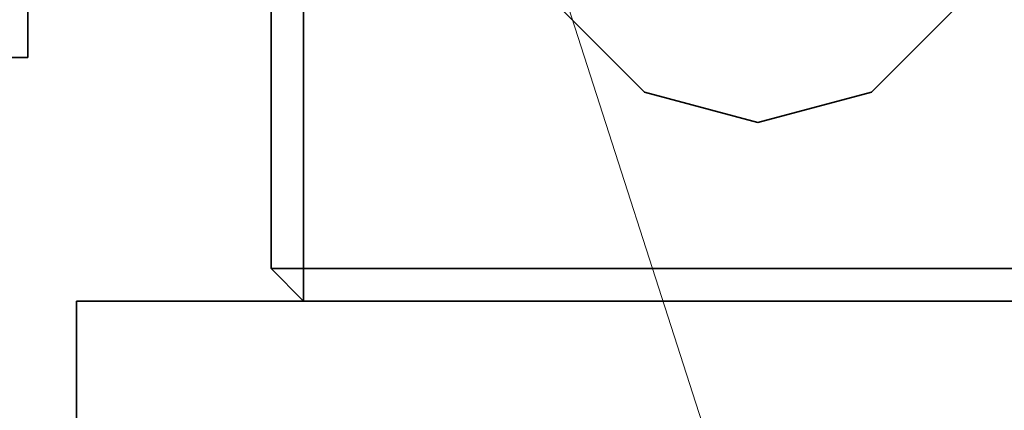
# Model space of a CAD drawing. Header units: millimetres. Extents: x 0 to 1340, y 0 to 800.
# Tile 8 of 100: x 272.42 to 282.53, y 227.21 to 231.22. Entities that reach past the tile are written whole.
import ezdxf

# ---------------------------------------------------------------- set-up
doc = ezdxf.new("R2010")
doc.units = ezdxf.units.MM
doc.layers.add('OUTLINE', color=7, linetype='Continuous', lineweight=35, true_color=0x141414)
doc.layers.add('THIN', color=7, linetype='Continuous', lineweight=13, true_color=0x6e6e6e)

msp = doc.modelspace()

# ---------------------------------------------------------------- linework, layer by layer
at = {"layer": 'OUTLINE'}
for points in [[(275, 228.667), (275, 278)], [(275.333, 228.667), (275.333, 278)], [(282.333, 232.5), (282.021, 233.667), (281.167, 234.521), (280, 234.833), (278.833, 234.521), (277.979, 233.667), (277.667, 232.5), (277.979, 231.333), (278.833, 230.479), (280, 230.167), (281.167, 230.479), (282.021, 231.333), (282.333, 232.5)], [(272.5, 234.167), (272.5, 233.611), (272.5, 233.056), (272.5, 232.5), (272.5, 231.944), (272.5, 231.389), (272.5, 230.833)], [(272.333, 230.833), (272.5, 230.833)], [(275, 228.667), (275.333, 228.333)], [(275.333, 228.667), (275, 228.667)], [(275.333, 228.667), (275.333, 228.333)], [(275.333, 228.667), (284.667, 228.667)], [(273, 220), (273, 228.333)], [(273, 228.333), (287, 228.333)], [(275.333, 228.333), (284.667, 228.333)]]:
    msp.add_lwpolyline(points, dxfattribs=at)
at = {"layer": 'THIN'}
msp.add_lwpolyline([(330, 70.167), (266.667, 266.683)], dxfattribs=at)

doc.saveas('drawing.dxf')
